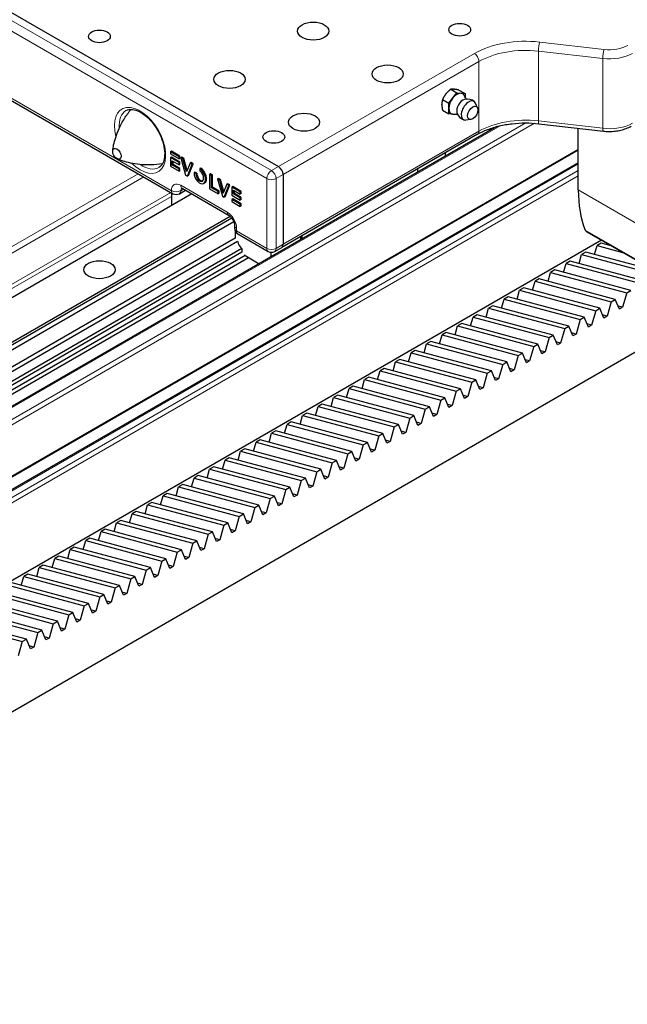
# Model space of a CAD drawing. Header units: millimetres. Extents: x 0 to 4200, y 0 to 2970.
# Tile 3 of 16: x 830 to 1015, y 298 to 598. Entities that reach past the tile are written whole.
import ezdxf

# ---------------------------------------------------------------- set-up
doc = ezdxf.new("R2010")
doc.units = ezdxf.units.MM
doc.header["$LTSCALE"] = 7
doc.layers.add('Visibile (ISO)', color=7, linetype='Continuous', lineweight=25)
doc.layers.add('Visibile sottile (ISO)', color=7, linetype='Continuous', lineweight=13)

msp = doc.modelspace()

# ---------------------------------------------------------------- linework, layer by layer
at = {"layer": 'Visibile (ISO)'}
for p, q in [((785.87, 623.96), (908.91, 552.93)), ((785.87, 623.96), (908.91, 552.93)), ((811.74, 582.22), (876.8, 544.66)), ((961.32, 576.43), (963.22, 575.33)), ((962.3, 576.45), (962.37, 576.44)), ((963.79, 576.21), (965.69, 575.11)), ((958.84, 573.35), (960.74, 572.25)), ((959.82, 574.98), (959.89, 575.06)), ((960.74, 572.25), (961.98, 573.79)), ((961.98, 573.79), (963.22, 575.33)), ((963.22, 575.33), (964.45, 575.22)), ((964.45, 575.22), (965.69, 575.11)), ((965.69, 575.11), (965.69, 574.04)), ((958.62, 571.78), (958.62, 571.88)), ((958.84, 570.05), (960.74, 568.96)), ((960.74, 570.61), (960.74, 572.25)), ((960.74, 568.96), (960.74, 570.61)), ((969.49, 570.81), (968.88, 572.17)), ((961.98, 568.84), (960.74, 568.96)), ((963.22, 568.73), (961.98, 568.84)), ((963.28, 568.82), (963.22, 568.73)), ((967.41, 567.21), (965.93, 567.06)), ((975.36, 565.1), (648.57, 376.42)), ((988.16, 565.97), (1007.77, 563.7)), ((1000.13, 545.82), (1000.13, 564.58)), ((969.52, 562.75), (909.91, 528.33)), ((1000.13, 557.9), (649.4, 355.41)), ((876.38, 557.59), (876.1, 557.42)), ((878.97, 556.09), (876.38, 557.59)), ((876.1, 557.42), (876.1, 556.76)), ((878.69, 555.93), (876.1, 557.42)), ((876.1, 556.76), (878.69, 555.26)), ((876.38, 555.8), (876.1, 555.63)), ((876.1, 555.63), (876.1, 553)), ((878.69, 554.14), (876.1, 555.63)), ((878.97, 554.3), (876.38, 555.8)), ((876.62, 554.66), (878.69, 553.47)), ((876.62, 553.37), (876.62, 554.66)), ((876.9, 553.54), (876.9, 554.5)), ((878.97, 556.09), (878.69, 555.93)), ((878.69, 555.26), (878.69, 555.93)), ((878.97, 555.43), (878.69, 555.26)), ((878.97, 555.43), (878.97, 556.09)), ((879.54, 555.77), (879.26, 555.6)), ((879.26, 555.6), (880.69, 550.35)), ((879.88, 555.25), (879.26, 555.6)), ((880.16, 555.41), (879.54, 555.77)), ((880.16, 555.41), (879.88, 555.25)), ((880.96, 551.27), (879.88, 555.25)), ((881.16, 551.76), (880.16, 555.41)), ((959.79, 556.1), (959.79, 557.13)), ((1000.13, 554.08), (649.4, 351.59)), ((876.1, 553), (878.69, 551.51)), ((876.9, 553.54), (876.62, 553.37)), ((878.69, 552.18), (876.62, 553.37)), ((878.97, 552.34), (876.9, 553.54)), ((878.97, 554.3), (878.69, 554.14)), ((878.69, 553.47), (878.69, 554.14)), ((878.97, 553.63), (878.69, 553.47)), ((878.97, 552.34), (878.69, 552.18)), ((878.69, 551.51), (878.69, 552.18)), ((878.97, 551.67), (878.69, 551.51)), ((878.97, 553.63), (878.97, 554.3)), ((878.97, 551.67), (878.97, 552.34)), ((882.05, 553.99), (880.96, 551.27)), ((881.23, 550.04), (882.67, 553.63)), ((881.52, 550.2), (882.95, 553.79)), ((882.33, 554.15), (882.05, 553.99)), ((882.67, 553.63), (882.05, 553.99)), ((882.95, 553.79), (882.33, 554.15)), ((882.95, 553.79), (882.67, 553.63)), ((885.28, 552.45), (885, 552.29)), ((885, 552.29), (885, 551.62)), ((951.19, 552.17), (951.19, 551.14)), ((880.69, 550.35), (881.23, 550.04)), ((881.52, 550.2), (881.23, 550.04)), ((883.52, 551.26), (883.24, 551.09)), ((883.82, 550.76), (883.24, 551.09)), ((884.1, 550.92), (883.52, 551.26)), ((884.1, 550.92), (883.82, 550.76)), ((888.28, 550.72), (888, 550.55)), ((888, 550.55), (888, 546.13)), ((888.58, 550.22), (888, 550.55)), ((888.86, 550.38), (888.28, 550.72)), ((888.86, 550.38), (888.58, 550.22)), ((888.58, 546.47), (888.58, 550.22)), ((888.86, 546.63), (888.86, 550.38)), ((890.71, 549.31), (890.43, 549.15)), ((890.43, 549.15), (891.87, 543.9)), ((891.05, 548.79), (890.43, 549.15)), ((891.33, 548.96), (890.71, 549.31)), ((891.33, 548.96), (891.05, 548.79)), ((892.14, 544.82), (891.05, 548.79)), ((892.33, 545.3), (891.33, 548.96)), ((910.32, 550.48), (910.32, 529.25)), ((910.32, 550.48), (910.32, 529.25)), ((878.8, 544.66), (880.63, 545.72)), ((879.63, 546.3), (893.77, 538.13)), ((886.47, 547.92), (886.19, 547.76)), ((888, 546.13), (890.59, 544.64)), ((888.86, 546.63), (888.58, 546.47)), ((890.59, 545.31), (888.58, 546.47)), ((890.87, 545.47), (888.86, 546.63)), ((890.87, 545.47), (890.59, 545.31)), ((890.87, 544.8), (890.87, 545.47)), ((893.23, 547.54), (892.14, 544.82)), ((892.41, 543.59), (893.85, 547.18)), ((892.69, 543.75), (894.13, 547.34)), ((893.51, 547.7), (893.23, 547.54)), ((893.85, 547.18), (893.23, 547.54)), ((894.13, 547.34), (893.51, 547.7)), ((894.13, 547.34), (893.85, 547.18)), ((895.01, 546.83), (894.73, 546.67)), ((894.73, 546.67), (894.73, 544.21)), ((897.31, 545.18), (894.73, 546.67)), ((897.6, 545.34), (895.01, 546.83)), ((895.24, 545.7), (897.31, 544.51)), ((895.24, 544.58), (895.24, 545.7)), ((895.53, 544.74), (895.53, 545.54)), ((882.62, 544.57), (633.83, 400.93)), ((876.42, 544.88), (876.42, 540.99)), ((890.59, 544.64), (890.59, 545.31)), ((890.87, 544.8), (890.59, 544.64)), ((891.87, 543.9), (892.41, 543.59)), ((892.69, 543.75), (892.41, 543.59)), ((894.73, 544.21), (897.31, 542.72)), ((895.01, 543.08), (894.73, 542.92)), ((894.73, 542.92), (894.73, 542.25)), ((897.31, 541.43), (894.73, 542.92)), ((897.6, 541.59), (895.01, 543.08)), ((895.53, 544.74), (895.24, 544.58)), ((897.31, 543.38), (895.24, 544.58)), ((897.6, 543.55), (895.53, 544.74)), ((897.6, 545.34), (897.31, 545.18)), ((897.31, 544.51), (897.31, 545.18)), ((897.6, 544.67), (897.31, 544.51)), ((897.6, 543.55), (897.31, 543.38)), ((897.31, 542.72), (897.31, 543.38)), ((897.6, 542.88), (897.31, 542.72)), ((897.6, 544.67), (897.6, 545.34)), ((897.6, 542.88), (897.6, 543.55)), ((894.73, 542.25), (897.31, 540.76)), ((897.6, 541.59), (897.31, 541.43)), ((897.31, 540.76), (897.31, 541.43)), ((897.6, 540.92), (897.31, 540.76)), ((897.6, 540.92), (897.6, 541.59)), ((894.27, 537.74), (641.75, 391.94)), ((894.75, 537.2), (642.17, 391.37)), ((895.36, 536.06), (642.91, 390.31)), ((895.6, 534.96), (895.6, 534.15)), ((895.76, 531.09), (645.3, 386.49)), ((1007.22, 530.49), (652.49, 325.68)), ((895.76, 533.36), (895.76, 531.09)), ((896.6, 532.42), (905.79, 527.11)), ((915.73, 530.67), (915.73, 531.7)), ((916.12, 530.89), (916.12, 531.92)), ((1002.57, 533.18), (1023.57, 521.05)), ((896.52, 530.16), (645.87, 385.44)), ((897.81, 527.96), (646.95, 383.13)), ((897.81, 527.96), (897.81, 526.83)), ((907.79, 527.11), (909.91, 528.33)), ((1005.09, 526.16), (1005.86, 528.88)), ((1007.11, 529.61), (1005.86, 528.88)), ((1005.86, 528.88), (1013.63, 526.79)), ((1010.18, 528.78), (1007.11, 529.61)), ((1009.81, 528.88), (1009.83, 528.98)), ((897.81, 526.83), (647.32, 382.21)), ((898.76, 525.84), (647.76, 380.93)), ((648.06, 379.88), (899.82, 525.23)), ((898.47, 526.01), (903.07, 523.36)), ((906.75, 525.48), (906.75, 526.84)), ((1000.38, 523.44), (1001.14, 526.16)), ((1002.4, 526.89), (1001.14, 526.16)), ((1001.14, 526.16), (1024.03, 520)), ((1023.13, 521.3), (1002.4, 526.89)), ((995.66, 520.72), (996.43, 523.44)), ((997.68, 524.16), (996.43, 523.44)), ((996.43, 523.44), (1019.58, 517.21)), ((1020.83, 517.93), (997.68, 524.16)), ((988.25, 518.72), (987, 518)), ((1011.4, 512.49), (988.25, 518.72)), ((990.95, 518), (991.71, 520.72)), ((992.97, 521.44), (991.71, 520.72)), ((991.71, 520.72), (1014.86, 514.49)), ((1016.12, 515.21), (992.97, 521.44)), ((983.54, 516), (982.29, 515.27)), ((1006.69, 509.77), (983.54, 516)), ((986.23, 515.27), (987, 518)), ((987, 518), (1010.15, 511.76)), ((976.81, 509.83), (977.57, 512.55)), ((978.83, 513.28), (977.57, 512.55)), ((977.57, 512.55), (1000.72, 506.32)), ((1001.97, 507.05), (978.83, 513.28)), ((981.52, 512.55), (982.29, 515.27)), ((982.29, 515.27), (1005.43, 509.04)), ((1014.86, 514.49), (1013.63, 510.1)), ((1014.86, 514.49), (1016.12, 515.21)), ((972.09, 507.11), (972.86, 509.83)), ((974.11, 510.56), (972.86, 509.83)), ((972.86, 509.83), (996, 503.6)), ((997.26, 504.32), (974.11, 510.56)), ((1005.43, 509.04), (1006.69, 509.77)), ((1007.92, 506.8), (1006.69, 509.77)), ((1010.15, 511.76), (1008.91, 507.38)), ((1010.15, 511.76), (1011.4, 512.49)), ((1012.63, 509.53), (1011.4, 512.49)), ((1013.63, 510.1), (1012.24, 510.47)), ((1013.63, 510.1), (1012.63, 509.53)), ((1037.84, 508.16), (673.7, 297.92)), ((967.38, 504.39), (968.14, 507.11)), ((969.4, 507.83), (968.14, 507.11)), ((968.14, 507.11), (991.29, 500.88)), ((992.54, 501.6), (969.4, 507.83)), ((1000.72, 506.32), (1001.97, 507.05)), ((1003.21, 504.08), (1001.97, 507.05)), ((1005.43, 509.04), (1004.2, 504.66)), ((1008.91, 507.38), (1007.53, 507.75)), ((1008.91, 507.38), (1007.92, 506.8)), ((962.66, 501.66), (963.43, 504.39)), ((964.68, 505.11), (963.43, 504.39)), ((963.43, 504.39), (986.58, 498.16)), ((987.83, 498.88), (964.68, 505.11)), ((996, 503.6), (994.77, 499.21)), ((996, 503.6), (997.26, 504.32)), ((998.49, 501.36), (997.26, 504.32)), ((1000.72, 506.32), (999.49, 501.94)), ((1004.2, 504.66), (1002.81, 505.03)), ((1004.2, 504.66), (1003.21, 504.08)), ((957.95, 498.94), (958.71, 501.67)), ((959.97, 502.39), (958.71, 501.67)), ((958.71, 501.67), (981.86, 495.43)), ((983.12, 496.16), (959.97, 502.39)), ((991.29, 500.88), (990.06, 496.49)), ((991.29, 500.88), (992.54, 501.6)), ((993.78, 498.64), (992.54, 501.6)), ((999.49, 501.94), (998.1, 502.31)), ((999.49, 501.94), (998.49, 501.36)), ((953.23, 496.22), (954, 498.94)), ((955.25, 499.67), (954, 498.94)), ((954, 498.94), (977.15, 492.71)), ((978.4, 493.44), (955.25, 499.67)), ((986.58, 498.16), (985.34, 493.77)), ((986.58, 498.16), (987.83, 498.88)), ((989.06, 495.92), (987.83, 498.88)), ((994.77, 499.21), (993.38, 499.59)), ((994.77, 499.21), (993.78, 498.64)), ((948.52, 493.5), (949.29, 496.22)), ((950.54, 496.95), (949.29, 496.22)), ((949.29, 496.22), (972.43, 489.99)), ((973.69, 490.71), (950.54, 496.95)), ((981.86, 495.43), (980.63, 491.05)), ((981.86, 495.43), (983.12, 496.16)), ((984.35, 493.2), (983.12, 496.16)), ((990.06, 496.49), (988.67, 496.87)), ((990.06, 496.49), (989.06, 495.92)), ((943.81, 490.78), (944.57, 493.5)), ((945.83, 494.22), (944.57, 493.5)), ((944.57, 493.5), (967.72, 487.27)), ((968.97, 487.99), (945.83, 494.22)), ((977.15, 492.71), (975.91, 488.33)), ((977.15, 492.71), (978.4, 493.44)), ((979.63, 490.47), (978.4, 493.44)), ((985.34, 493.77), (983.95, 494.14)), ((985.34, 493.77), (984.35, 493.2)), ((936.4, 488.78), (935.14, 488.06)), ((959.54, 482.55), (936.4, 488.78)), ((939.09, 488.06), (939.86, 490.78)), ((941.11, 491.5), (939.86, 490.78)), ((939.86, 490.78), (963, 484.55)), ((964.26, 485.27), (941.11, 491.5)), ((972.43, 489.99), (971.2, 485.6)), ((972.43, 489.99), (973.69, 490.71)), ((974.92, 487.75), (973.69, 490.71)), ((975.91, 488.33), (974.53, 488.7)), ((980.63, 491.05), (979.24, 491.42)), ((980.63, 491.05), (979.63, 490.47)), ((931.68, 486.06), (930.43, 485.33)), ((954.83, 479.83), (931.68, 486.06)), ((934.38, 485.33), (935.14, 488.06)), ((935.14, 488.06), (958.29, 481.82)), ((967.72, 487.27), (966.49, 482.88)), ((967.72, 487.27), (968.97, 487.99)), ((970.21, 485.03), (968.97, 487.99)), ((971.2, 485.6), (969.81, 485.98)), ((971.2, 485.6), (970.21, 485.03)), ((975.91, 488.33), (974.92, 487.75)), ((924.95, 479.89), (925.71, 482.61)), ((926.97, 483.34), (925.71, 482.61)), ((925.71, 482.61), (948.86, 476.38)), ((950.12, 477.11), (926.97, 483.34)), ((929.66, 482.61), (930.43, 485.33)), ((930.43, 485.33), (953.58, 479.1)), ((958.29, 481.82), (959.54, 482.55)), ((960.78, 479.59), (959.54, 482.55)), ((963, 484.55), (961.77, 480.16)), ((963, 484.55), (964.26, 485.27)), ((965.49, 482.31), (964.26, 485.27)), ((966.49, 482.88), (965.1, 483.26)), ((966.49, 482.88), (965.49, 482.31)), ((920.23, 477.17), (921, 479.89)), ((922.25, 480.62), (921, 479.89)), ((921, 479.89), (944.15, 473.66)), ((945.4, 474.38), (922.25, 480.62)), ((953.58, 479.1), (954.83, 479.83)), ((956.06, 476.86), (954.83, 479.83)), ((958.29, 481.82), (957.06, 477.44)), ((961.77, 480.16), (960.38, 480.53)), ((961.77, 480.16), (960.78, 479.59)), ((915.52, 474.45), (916.29, 477.17)), ((917.54, 477.89), (916.29, 477.17)), ((916.29, 477.17), (939.43, 470.94)), ((940.69, 471.66), (917.54, 477.89)), ((948.86, 476.38), (950.12, 477.11)), ((951.35, 474.14), (950.12, 477.11)), ((953.58, 479.1), (952.34, 474.72)), ((957.06, 477.44), (955.67, 477.81)), ((957.06, 477.44), (956.06, 476.86)), ((910.81, 471.72), (911.57, 474.45)), ((912.83, 475.17), (911.57, 474.45)), ((911.57, 474.45), (934.72, 468.22)), ((935.97, 468.94), (912.83, 475.17)), ((944.15, 473.66), (942.91, 469.27)), ((944.15, 473.66), (945.4, 474.38)), ((946.63, 471.42), (945.4, 474.38)), ((948.86, 476.38), (947.63, 472)), ((952.34, 474.72), (950.95, 475.09)), ((952.34, 474.72), (951.35, 474.14)), ((906.09, 469), (906.86, 471.73)), ((908.11, 472.45), (906.86, 471.73)), ((906.86, 471.73), (930, 465.49)), ((931.26, 466.22), (908.11, 472.45)), ((939.43, 470.94), (938.2, 466.55)), ((939.43, 470.94), (940.69, 471.66)), ((941.92, 468.7), (940.69, 471.66)), ((947.63, 472), (946.24, 472.37)), ((947.63, 472), (946.63, 471.42)), ((901.38, 466.28), (902.14, 469)), ((903.4, 469.73), (902.14, 469)), ((902.14, 469), (925.29, 462.77)), ((926.54, 463.5), (903.4, 469.73)), ((934.72, 468.22), (933.49, 463.83)), ((934.72, 468.22), (935.97, 468.94)), ((937.21, 465.98), (935.97, 468.94)), ((942.91, 469.27), (941.53, 469.65)), ((942.91, 469.27), (941.92, 468.7)), ((896.66, 463.56), (897.43, 466.28)), ((898.68, 467.01), (897.43, 466.28)), ((897.43, 466.28), (920.58, 460.05)), ((921.83, 460.77), (898.68, 467.01)), ((930, 465.49), (928.77, 461.11)), ((930, 465.49), (931.26, 466.22)), ((932.49, 463.26), (931.26, 466.22)), ((938.2, 466.55), (936.81, 466.93)), ((938.2, 466.55), (937.21, 465.98)), ((889.25, 461.56), (888, 460.84)), ((912.4, 455.33), (889.25, 461.56)), ((891.95, 460.84), (892.71, 463.56)), ((893.97, 464.28), (892.71, 463.56)), ((892.71, 463.56), (915.86, 457.33)), ((917.12, 458.05), (893.97, 464.28)), ((925.29, 462.77), (924.06, 458.39)), ((925.29, 462.77), (926.54, 463.5)), ((927.78, 460.53), (926.54, 463.5)), ((933.49, 463.83), (932.1, 464.2)), ((933.49, 463.83), (932.49, 463.26)), ((884.54, 458.84), (883.29, 458.12)), ((907.69, 452.61), (884.54, 458.84)), ((887.23, 458.12), (888, 460.84)), ((888, 460.84), (911.15, 454.61)), ((920.58, 460.05), (919.34, 455.66)), ((920.58, 460.05), (921.83, 460.77)), ((923.06, 457.81), (921.83, 460.77)), ((924.06, 458.39), (922.67, 458.76)), ((928.77, 461.11), (927.38, 461.48)), ((928.77, 461.11), (927.78, 460.53)), ((879.83, 456.12), (878.57, 455.4)), ((902.97, 449.89), (879.83, 456.12)), ((882.52, 455.39), (883.29, 458.12)), ((883.29, 458.12), (906.43, 451.89)), ((915.86, 457.33), (914.63, 452.94)), ((915.86, 457.33), (917.12, 458.05)), ((918.35, 455.09), (917.12, 458.05)), ((919.34, 455.66), (917.95, 456.04)), ((919.34, 455.66), (918.35, 455.09)), ((924.06, 458.39), (923.06, 457.81)), ((873.09, 449.95), (873.86, 452.67)), ((875.11, 453.4), (873.86, 452.67)), ((873.86, 452.67), (897, 446.44)), ((898.26, 447.17), (875.11, 453.4)), ((877.81, 452.67), (878.57, 455.4)), ((878.57, 455.4), (901.72, 449.16)), ((906.43, 451.89), (907.69, 452.61)), ((908.92, 449.65), (907.69, 452.61)), ((911.15, 454.61), (909.91, 450.22)), ((911.15, 454.61), (912.4, 455.33)), ((913.63, 452.37), (912.4, 455.33)), ((914.63, 452.94), (913.24, 453.32)), ((914.63, 452.94), (913.63, 452.37)), ((868.38, 447.23), (869.14, 449.95)), ((870.4, 450.68), (869.14, 449.95)), ((869.14, 449.95), (892.29, 443.72)), ((893.54, 444.44), (870.4, 450.68)), ((901.72, 449.16), (902.97, 449.89)), ((904.21, 446.93), (902.97, 449.89)), ((906.43, 451.89), (905.2, 447.5)), ((909.91, 450.22), (908.53, 450.6)), ((909.91, 450.22), (908.92, 449.65)), ((863.66, 444.51), (864.43, 447.23)), ((865.68, 447.95), (864.43, 447.23)), ((864.43, 447.23), (887.58, 441)), ((888.83, 441.72), (865.68, 447.95)), ((897, 446.44), (898.26, 447.17)), ((899.49, 444.2), (898.26, 447.17)), ((901.72, 449.16), (900.49, 444.78)), ((905.2, 447.5), (903.81, 447.87)), ((905.2, 447.5), (904.21, 446.93)), ((858.95, 441.79), (859.71, 444.51)), ((860.97, 445.23), (859.71, 444.51)), ((859.71, 444.51), (882.86, 438.28)), ((884.12, 439), (860.97, 445.23)), ((892.29, 443.72), (891.06, 439.33)), ((892.29, 443.72), (893.54, 444.44)), ((894.78, 441.48), (893.54, 444.44)), ((897, 446.44), (895.77, 442.06)), ((900.49, 444.78), (899.1, 445.15)), ((900.49, 444.78), (899.49, 444.2)), ((854.23, 439.06), (855, 441.79)), ((856.25, 442.51), (855, 441.79)), ((855, 441.79), (878.15, 435.55)), ((879.4, 436.28), (856.25, 442.51)), ((887.58, 441), (886.34, 436.61)), ((887.58, 441), (888.83, 441.72)), ((890.06, 438.76), (888.83, 441.72)), ((895.77, 442.06), (894.38, 442.43)), ((895.77, 442.06), (894.78, 441.48)), ((849.52, 436.34), (850.29, 439.06)), ((851.54, 439.79), (850.29, 439.06)), ((850.29, 439.06), (873.43, 432.83)), ((874.69, 433.56), (851.54, 439.79)), ((882.86, 438.28), (881.63, 433.89)), ((882.86, 438.28), (884.12, 439)), ((885.35, 436.04), (884.12, 439)), ((891.06, 439.33), (889.67, 439.71)), ((891.06, 439.33), (890.06, 438.76)), ((844.81, 433.62), (845.57, 436.34)), ((846.83, 437.07), (845.57, 436.34)), ((845.57, 436.34), (868.72, 430.11)), ((869.97, 430.84), (846.83, 437.07)), ((878.15, 435.55), (876.91, 431.17)), ((878.15, 435.55), (879.4, 436.28)), ((880.63, 433.32), (879.4, 436.28)), ((886.34, 436.61), (884.95, 436.99)), ((886.34, 436.61), (885.35, 436.04)), ((837.4, 431.62), (836.14, 430.9)), ((860.54, 425.39), (837.4, 431.62)), ((840.09, 430.9), (840.86, 433.62)), ((842.11, 434.35), (840.86, 433.62)), ((840.86, 433.62), (864, 427.39)), ((865.26, 428.11), (842.11, 434.35)), ((873.43, 432.83), (872.2, 428.45)), ((873.43, 432.83), (874.69, 433.56)), ((875.92, 430.59), (874.69, 433.56)), ((881.63, 433.89), (880.24, 434.26)), ((881.63, 433.89), (880.63, 433.32)), ((832.68, 428.9), (831.43, 428.18)), ((855.83, 422.67), (832.68, 428.9)), ((835.38, 428.18), (836.14, 430.9)), ((836.14, 430.9), (859.29, 424.67)), ((868.72, 430.11), (867.49, 425.73)), ((868.72, 430.11), (869.97, 430.84)), ((871.21, 427.87), (869.97, 430.84)), ((872.2, 428.45), (870.81, 428.82)), ((876.91, 431.17), (875.53, 431.54)), ((876.91, 431.17), (875.92, 430.59)), ((851.12, 419.95), (827.97, 426.18)), ((830.66, 425.45), (831.43, 428.18)), ((831.43, 428.18), (854.58, 421.95)), ((864, 427.39), (862.77, 423)), ((864, 427.39), (865.26, 428.11)), ((866.49, 425.15), (865.26, 428.11)), ((867.49, 425.73), (866.1, 426.1)), ((867.49, 425.73), (866.49, 425.15)), ((872.2, 428.45), (871.21, 427.87)), ((822, 422.73), (845.15, 416.5)), ((846.4, 417.23), (823.25, 423.46)), ((826.71, 425.46), (849.86, 419.22)), ((854.58, 421.95), (855.83, 422.67)), ((857.06, 419.71), (855.83, 422.67)), ((859.29, 424.67), (858.06, 420.28)), ((859.29, 424.67), (860.54, 425.39)), ((861.78, 422.43), (860.54, 425.39)), ((862.77, 423), (861.38, 423.38)), ((862.77, 423), (861.78, 422.43)), ((817.29, 420.01), (840.43, 413.78)), ((841.69, 414.5), (818.54, 420.74)), ((849.86, 419.22), (851.12, 419.95)), ((852.35, 416.99), (851.12, 419.95)), ((854.58, 421.95), (853.34, 417.56)), ((858.06, 420.28), (856.67, 420.66)), ((858.06, 420.28), (857.06, 419.71)), ((812.57, 417.29), (835.72, 411.06)), ((836.97, 411.78), (813.83, 418.01)), ((845.15, 416.5), (846.4, 417.23)), ((847.63, 414.26), (846.4, 417.23)), ((849.86, 419.22), (848.63, 414.84)), ((853.34, 417.56), (851.95, 417.93)), ((853.34, 417.56), (852.35, 416.99)), ((807.86, 414.57), (831, 408.34)), ((832.26, 409.06), (809.11, 415.29)), ((840.43, 413.78), (839.2, 409.39)), ((840.43, 413.78), (841.69, 414.5)), ((842.92, 411.54), (841.69, 414.5)), ((845.15, 416.5), (843.91, 412.12)), ((848.63, 414.84), (847.24, 415.21)), ((848.63, 414.84), (847.63, 414.26)), ((835.72, 411.06), (834.49, 406.67)), ((835.72, 411.06), (836.97, 411.78)), ((838.21, 408.82), (836.97, 411.78)), ((843.91, 412.12), (842.53, 412.49)), ((843.91, 412.12), (842.92, 411.54)), ((831, 408.34), (829.77, 403.95)), ((831, 408.34), (832.26, 409.06)), ((833.49, 406.1), (832.26, 409.06)), ((839.2, 409.39), (837.81, 409.77)), ((839.2, 409.39), (838.21, 408.82)), ((834.49, 406.67), (833.1, 407.05)), ((834.49, 406.67), (833.49, 406.1))]:
    msp.add_line(p, q, dxfattribs=at)
for centre, radius, start, end in [((966.37, 570.22), 3.25, 46.932, 105.156), ((966.37, 570.22), 3.25, 194.844, 253.068), ((877.8, 546.4), 2, 240, 300), ((897.6, 534.15), 2, 180, 240), ((906.79, 528.84), 2, 240, 300)]:
    msp.add_arc(centre, radius, start, end, dxfattribs=at)
for centre, major_axis in [((919.52, 594.16), (-4.75, 0)), ((919.52, 594.16), (4.75, 0)), ((964.06, 594.57), (3.32, 0)), ((854.46, 592.53), (3.32, 0)), ((894.06, 579.46), (-4.75, 0)), ((894.06, 579.46), (4.75, 0)), ((942.14, 581.1), (-4.75, 0)), ((942.14, 581.1), (4.75, 0)), ((968.02, 569.26), (-1.12, -1.95)), ((916.69, 566.4), (-4.75, 0)), ((916.69, 566.4), (4.75, 0)), ((907.5, 561.91), (3.32, 0)), ((859.77, 556.81), (-0.9, 1.56)), ((854.46, 521.53), (-4.75, 0)), ((854.46, 521.53), (4.75, 0))]:
    msp.add_ellipse(centre, major_axis=major_axis, ratio=0.57735, dxfattribs=at)
for centre, major_axis, ratio, start_param, end_param in [((963.22, 572.03), (1.75, 3.03), 0.57735, 1.308997, 2.356194), ((963.22, 572.03), (1.75, 3.03), 0.57735, 0.261799, 1.308997), ((965.04, 570.98), (-1.32, -2.29), 0.57735, 3.667552, 5.757226), ((966.79, 569.97), (1.6, 2.77), 0.57735, 5.890646, 9.817317), ((963.22, 572.03), (1.75, 3.03), 0.57735, 5.838186, 6.544985), ((963.22, 572.03), (-1.75, -3.03), 0.57735, 5.497787, 6.544985), ((963.22, 572.03), (-1.75, -3.03), 0.57735, 0.261799, 0.444999), ((885, 550.08), (-1.14, 2.34), 0.573274, 0.869155, 5.581547), ((885, 550.08), (-0.73, 1.63), 0.568713, 0.906871, 5.619273), ((885.28, 550.24), (-1.14, 2.34), 0.573274, 3.18318, 5.581547), ((908.91, 551.29), (1, -1.73), 0.57735, 0.785398, 2.356194), ((908.91, 551.29), (1, -1.73), 0.57735, 0.785398, 2.356194), ((885.28, 550.24), (-0.73, 1.63), 0.568713, 0.906871, 3.040748), ((1033.36, 565.01), (23.5, 40.7), 0.57735, 2.356194, 2.714952), ((1003.57, 534.91), (-1, -1.73), 0.57735, 5.856545, 6.283185), ((898.12, 529.63), (1.16, -2), 0.57735, 4.155356, 5.305258), ((908.91, 530.07), (1, -1.73), 0.57735, 0, 0.785398), ((908.91, 530.07), (1, -1.73), 0.57735, 0, 0.785398)]:
    msp.add_ellipse(centre, major_axis=major_axis, ratio=ratio, start_param=start_param, end_param=end_param, dxfattribs=at)
for points in [[(961.32, 576.43), (960.46, 575.75), (959.89, 575.06)], [(962.3, 576.45), (961.74, 576.5), (961.32, 576.43)], [(963.79, 576.21), (962.93, 576.39), (962.37, 576.44)], [(958.84, 573.35), (958.63, 572.62), (958.62, 571.88)], [(959.82, 574.98), (959.27, 574.28), (958.84, 573.35)], [(958.62, 571.78), (958.63, 571.04), (958.84, 570.05)]]:
    msp.add_rational_spline(points, [1, 1.03575377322, 1], degree=2, dxfattribs=at)
for points, knots in [([(966.16, 573.46), (966.16, 573.46), (966.15, 573.47), (966.05, 573.56), (965.97, 573.65), (965.84, 573.82), (965.78, 573.9), (965.68, 574.05), (965.64, 574.12), (965.59, 574.24), (965.56, 574.29), (965.55, 574.33)], [2.4921493, 2.4921493, 2.4921493, 2.4921493, 2.4969806, 2.4969806, 2.5730338, 2.5730338, 2.649087, 2.649087, 2.7251402, 2.7251402, 2.8011934, 2.8011934, 2.8011934, 2.8011934]), ([(858.5, 557.72), (858.56, 558.25), (858.66, 558.86), (858.94, 560.22), (859.14, 560.98), (859.68, 562.65), (860.02, 563.55), (860.9, 565.49), (861.44, 566.51), (862.67, 568.48), (863.32, 569.41), (864.06, 570.34)], [0.1235137, 0.1235137, 0.1235137, 0.1235137, 0.2141788, 0.2141788, 0.3048439, 0.3048439, 0.395509, 0.395509, 0.4861741, 0.4861741, 0.56385, 0.56385, 0.56385, 0.56385]), ([(862.54, 569.96), (863.08, 570.27), (863.74, 570.4), (865.16, 570.24), (865.87, 570.02), (867.31, 569.29), (868.04, 568.8), (869.46, 567.58), (870.16, 566.84), (871.44, 565.2), (872.03, 564.29), (873.02, 562.4), (873.43, 561.42), (874.02, 559.49), (874.21, 558.54), (874.36, 556.79), (874.32, 555.98), (874.05, 554.59), (873.81, 554.01), (873.24, 553.15), (872.91, 552.85), (872.54, 552.64)], [0.785398, 0.785398, 0.785398, 0.785398, 1.189378, 1.189378, 1.508407, 1.508407, 1.811566, 1.811566, 2.116764, 2.116764, 2.424587, 2.424587, 2.733037, 2.733037, 3.039879, 3.039879, 3.343668, 3.343668, 3.64923, 3.64923, 3.926991, 3.926991, 3.926991, 3.926991]), ([(962.39, 568.86), (962.43, 568.87), (962.49, 568.88), (962.62, 568.89), (962.7, 568.89), (962.88, 568.88), (962.98, 568.87), (963.2, 568.84), (963.31, 568.81), (963.44, 568.77), (963.45, 568.77), (963.45, 568.77)], [5.0527882, 5.0527882, 5.0527882, 5.0527882, 5.1288414, 5.1288414, 5.2048946, 5.2048946, 5.2809478, 5.2809478, 5.357001, 5.357001, 5.3618324, 5.3618324, 5.3618324, 5.3618324]), ([(969.52, 562.75), (970.44, 563.28), (971.46, 563.77), (973.68, 564.62), (974.88, 564.99), (977.38, 565.59), (978.68, 565.82), (981.36, 566.12), (982.72, 566.2), (985.46, 566.2), (986.82, 566.12), (988.16, 565.97)], [1.5707963, 1.5707963, 1.5707963, 1.5707963, 1.7673551, 1.7673551, 1.9639138, 1.9639138, 2.1604726, 2.1604726, 2.3570313, 2.3570313, 2.5535901, 2.5535901, 2.5535901, 2.5535901]), ([(1007.77, 563.7), (1008.36, 563.63), (1008.96, 563.6), (1010.16, 563.6), (1010.76, 563.63), (1011.94, 563.77), (1012.52, 563.87), (1013.66, 564.14), (1014.21, 564.31), (1015.26, 564.71), (1015.76, 564.95), (1016.22, 565.22)], [0.5880026, 0.5880026, 0.5880026, 0.5880026, 0.7845613, 0.7845613, 0.9811201, 0.9811201, 1.1776788, 1.1776788, 1.3742376, 1.3742376, 1.5707963, 1.5707963, 1.5707963, 1.5707963]), ([(873.63, 553.76), (872.46, 553.58), (871.32, 553.48), (869.01, 553.41), (867.85, 553.45), (865.74, 553.65), (864.78, 553.81), (863.07, 554.18), (862.31, 554.39), (860.99, 554.82), (860.41, 555.04), (859.92, 555.26)], [4.1485389, 4.1485389, 4.1485389, 4.1485389, 4.2262149, 4.2262149, 4.31688, 4.31688, 4.4075451, 4.4075451, 4.4982102, 4.4982102, 4.5888753, 4.5888753, 4.5888753, 4.5888753]), ([(879.35, 546.41), (879.35, 546.41), (879.35, 546.41), (879.37, 546.41), (879.4, 546.4), (879.5, 546.37), (879.56, 546.34), (879.63, 546.3)], [1.1903078, 1.1903078, 1.1903078, 1.1903078, 1.2566371, 1.2566371, 1.4137167, 1.4137167, 1.5707963, 1.5707963, 1.5707963, 1.5707963]), ([(893.77, 538.13), (893.86, 538.08), (893.97, 538.01), (894.2, 537.81), (894.33, 537.69), (894.6, 537.39), (894.74, 537.22), (894.99, 536.84), (895.11, 536.63), (895.31, 536.21), (895.39, 536), (895.51, 535.61), (895.55, 535.43), (895.59, 535.15), (895.6, 535.05), (895.6, 534.96)], [1.570796, 1.570796, 1.570796, 1.570796, 1.77752, 1.77752, 2.000981, 2.000981, 2.240036, 2.240036, 2.48801, 2.48801, 2.735675, 2.735675, 2.973339, 2.973339, 3.141593, 3.141593, 3.141593, 3.141593])]:
    msp.add_open_spline(points, degree=3, knots=knots, dxfattribs=at)
at = {"layer": 'Visibile sottile (ISO)'}
for p, q in [((783.75, 622.74), (906.79, 551.7)), ((905.37, 549.25), (782.34, 620.29)), ((1008, 588.55), (988.39, 590.82)), ((987.99, 566.82), (987.99, 588.05)), ((987.99, 588.05), (1007.61, 585.79)), ((968.52, 587.34), (908.91, 552.93)), ((910.32, 550.48), (969.93, 584.89)), ((969.93, 584.89), (969.93, 563.66)), ((1007.61, 585.79), (1007.61, 564.56)), ((811.33, 583.14), (876.38, 545.58)), ((1007.61, 564.56), (987.99, 566.82)), ((976.39, 565.35), (648.57, 376.09)), ((984.22, 566.2), (648.69, 372.48)), ((986.86, 566.09), (649.4, 371.26)), ((969.93, 563.66), (910.32, 529.25)), ((1000.13, 558.24), (649.4, 355.74)), ((1000.13, 553.74), (649.4, 351.25)), ((1000.13, 551.7), (649.4, 349.21)), ((908.91, 552.93), (906.79, 551.7)), ((866.25, 550.75), (622.87, 410.24)), ((867.95, 549.77), (624.35, 409.13)), ((1000.13, 550.07), (649.4, 347.58)), ((905.37, 528.02), (905.37, 549.25)), ((910.32, 550.48), (908.2, 549.25)), ((908.2, 549.25), (908.2, 528.02)), ((879.21, 547.21), (893.35, 539.05)), ((880.04, 546.06), (879.21, 545.58)), ((1000.13, 545.82), (1037.11, 524.47)), ((876.2, 545.01), (631.11, 403.51)), ((876.42, 543.83), (631.98, 402.7)), ((896.18, 534.15), (896.18, 533.33)), ((1023.46, 521.32), (1002.24, 533.57)), ((896.18, 533.33), (905.37, 528.02)), ((910.32, 529.25), (908.2, 528.02))]:
    msp.add_line(p, q, dxfattribs=at)
for centre, major_axis, ratio, start_param, end_param in [((984.07, 578.36), (-22, 0), 0.57735, 4.514993, 5.497787), ((988.39, 589.18), (0.23, 1.99), 0.160128, 0.624754, 2.19555), ((984.07, 576.73), (20, 0), 0.57735, 1.373401, 2.356194), ((1008, 586.92), (0.23, 1.99), 0.160128, 0.624754, 2.19555), ((1009.57, 593.08), (-8, 0), 0.57735, 1.373401, 2.356194), ((968.52, 585.71), (-1, 1.73), 0.57735, 3.926991, 5.497787), ((1009.57, 591.45), (10, 0), 0.57735, 4.514993, 5.497787), ((866.84, 560.89), (-5.5, 9.53), 0.57735, 2.014736, 7.410042), ((867.54, 561.3), (-5, 8.66), 0.57735, 0, 0.878057), ((984.07, 555.5), (-20, 0), 0.57735, 4.514993, 5.497787), ((988.39, 567.95), (-0.23, -1.99), 0.160128, 5.337143, 6.283185), ((968.52, 564.48), (1, -1.73), 0.57735, 0, 0.785398), ((1009.57, 570.22), (-10, 0), 0.57735, 1.373401, 2.356194), ((1008, 565.69), (-0.23, -1.99), 0.160128, 5.337143, 6.283185), ((867.54, 561.3), (5, -8.66), 0.57735, 5.405129, 6.283185), ((906.79, 550.07), (-1, -1.73), 0.57735, 3.926991, 5.497787), ((906.79, 550.07), (1, -1.73), 0.57735, 0.785398, 2.356194), ((906.79, 550.07), (2, 0), 0.57735, 3.926991, 5.497787), ((879.21, 543.95), (-2, 3.46), 0.57735, 5.497787, 7.068583), ((877.8, 546.4), (-2, 0), 0.57735, 0.785398, 2.356194), ((877.8, 546.4), (-1, -1.73), 0.57735, 5.497787, 6.283185), ((877.8, 546.4), (1, -1.73), 0.57735, 0, 0.785398), ((880.63, 548.03), (-1, -1.73), 0.57735, 5.497787, 6.283185), ((880.63, 544.76), (-1, 1.73), 0.57735, 0.167906, 0.785398), ((893.35, 535.78), (2, -3.46), 0.57735, 0.785398, 2.356194), ((894.77, 539.86), (-1, -1.73), 0.57735, 5.497787, 6.283185), ((897.6, 534.96), (-2, 0), 0.57735, 0, 0.785398), ((897.6, 534.15), (-2, 0), 0.57735, 0, 0.785398), ((897.6, 534.15), (-1, -1.73), 0.57735, 5.497787, 6.283185), ((906.79, 528.84), (-2, 0), 0.57735, 0.785398, 2.356194), ((906.79, 528.84), (-1, -1.73), 0.57735, 5.497787, 6.283185), ((906.79, 528.84), (1, -1.73), 0.57735, 0, 0.785398)]:
    msp.add_ellipse(centre, major_axis=major_axis, ratio=ratio, start_param=start_param, end_param=end_param, dxfattribs=at)

doc.saveas('drawing.dxf')
